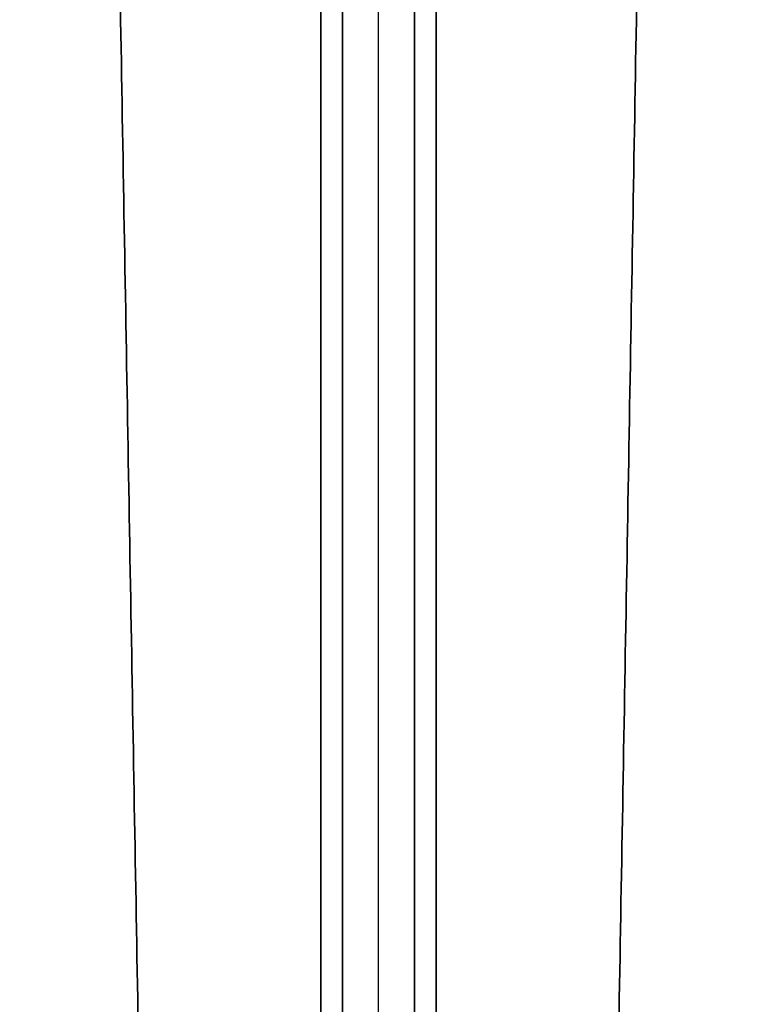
# Model space of a CAD drawing. Header units: millimetres. Extents: x -291 to 291, y -7 to 1090.
# Tile 7 of 11: x -50 to 50, y 130 to 267. Entities that reach past the tile are written whole.
import ezdxf

# ---------------------------------------------------------------- set-up
doc = ezdxf.new("R2010")
doc.units = ezdxf.units.MM
doc.header["$MEASUREMENT"] = 0
doc.layers.add('IGES LEVEL 3', color=7, linetype='Continuous')

msp = doc.modelspace()

# ---------------------------------------------------------------- linework, layer by layer
at = {"layer": 'IGES LEVEL 3'}
for points in [[(-8, 1076, -5), (-8, 542, -5), (-8, 8, -5)], [(-8, 8, 5), (-8, 542, 5), (-8, 1076, 5)], [(-5, 8, -8), (-5, 542, -8), (-5, 1076, -8)], [(-5, 1076, 8), (-5, 542, 8), (-5, 8, 8)], [(5, 1076, -8), (5, 542, -8), (5, 8, -8)], [(5, 8, 8), (5, 542, 8), (5, 1076, 8)], [(8, 1076, 5), (8, 542, 5), (8, 8, 5)], [(8, 8, -5), (8, 542, -5), (8, 1076, -5)], [(-32.76, 90.38, -5), (-41.31, 580.19, -5), (-49.86, 1070, -5)], [(-49.86, 1070, 5), (-41.31, 580.19, 5), (-32.76, 90.38, 5)], [(-5, 1070, -49.86), (-5, 580.19, -41.31), (-5, 90.38, -32.76)], [(-5, 90.38, 32.76), (-5, 580.19, 41.31), (-5, 1070, 49.86)], [(5, 90.38, -32.76), (5, 580.19, -41.31), (5, 1070, -49.86)], [(5, 1070, 49.86), (5, 580.19, 41.31), (5, 90.38, 32.76)], [(32.76, 90.38, 5), (41.31, 580.19, 5), (49.86, 1070, 5)], [(49.86, 1070, -5), (41.31, 580.19, -5), (32.76, 90.38, -5)]]:
    msp.add_open_spline(points, degree=2, dxfattribs=at)
at = {"layer": 'IGES LEVEL 3', "color": 253}
for points in [[(-8, 8, -5), (-8, 542, -5), (-8, 1076, -5)], [(-8, 8, 5), (-8, 542, 5), (-8, 1076, 5)], [(-8, 8, 5), (-8, 542, 5), (-8, 1076, 5)], [(-8, 1076, -5), (-8, 542, -5), (-8, 8, -5)], [(-8, 8), (-8, 542), (-8, 1076)], [(-5, 8, -8), (-5, 542, -8), (-5, 1076, -8)], [(-5, 8, -8), (-5, 542, -8), (-5, 1076, -8)], [(-5, 8, 8), (-5, 542, 8), (-5, 1076, 8)], [(-5, 1076, 8), (-5, 542, 8), (-5, 8, 8)], [(0, 8, -8), (0, 542, -8), (0, 1076, -8)], [(0, 8, 8), (0, 542, 8), (0, 1076, 8)], [(5, 8, -8), (5, 542, -8), (5, 1076, -8)], [(5, 1076, -8), (5, 542, -8), (5, 8, -8)], [(5, 8, 8), (5, 542, 8), (5, 1076, 8)], [(5, 8, 8), (5, 542, 8), (5, 1076, 8)], [(8, 8, 5), (8, 542, 5), (8, 1076, 5)], [(8, 8, -5), (8, 542, -5), (8, 1076, -5)], [(8, 8, -5), (8, 542, -5), (8, 1076, -5)], [(8, 1076, 5), (8, 542, 5), (8, 8, 5)], [(8, 8), (8, 542), (8, 1076)], [(-49.86, 1070, -5), (-41.31, 580.19, -5), (-32.76, 90.38, -5)], [(-49.86, 1070, 5), (-41.31, 580.19, 5), (-32.76, 90.38, 5)], [(-32.76, 90.38, -5), (-41.31, 580.19, -5), (-49.86, 1070, -5)], [(-49.86, 1070, 5), (-41.31, 580.19, 5), (-32.76, 90.38, 5)], [(-32.76, 90.38), (-41.31, 580.19), (-49.86, 1070)], [(-5, 1070, -49.86), (-5, 580.19, -41.31), (-5, 90.38, -32.76)], [(-5, 1070, -49.86), (-5, 580.19, -41.31), (-5, 90.38, -32.76)], [(-5, 1070, 49.86), (-5, 580.19, 41.31), (-5, 90.38, 32.76)], [(-5, 90.38, 32.76), (-5, 580.19, 41.31), (-5, 1070, 49.86)], [(0, 90.38, -32.76), (0, 580.19, -41.31), (0, 1070, -49.86)], [(0, 90.38, 32.76), (0, 580.19, 41.31), (0, 1070, 49.86)], [(5, 1070, -49.86), (5, 580.19, -41.31), (5, 90.38, -32.76)], [(5, 90.38, -32.76), (5, 580.19, -41.31), (5, 1070, -49.86)], [(5, 1070, 49.86), (5, 580.19, 41.31), (5, 90.38, 32.76)], [(5, 1070, 49.86), (5, 580.19, 41.31), (5, 90.38, 32.76)], [(49.86, 1070, 5), (41.31, 580.19, 5), (32.76, 90.38, 5)], [(49.86, 1070, -5), (41.31, 580.19, -5), (32.76, 90.38, -5)], [(32.76, 90.38, 5), (41.31, 580.19, 5), (49.86, 1070, 5)], [(49.86, 1070, -5), (41.31, 580.19, -5), (32.76, 90.38, -5)], [(32.76, 90.38), (41.31, 580.19), (49.86, 1070)]]:
    msp.add_open_spline(points, degree=2, dxfattribs=at)

doc.saveas('drawing.dxf')
